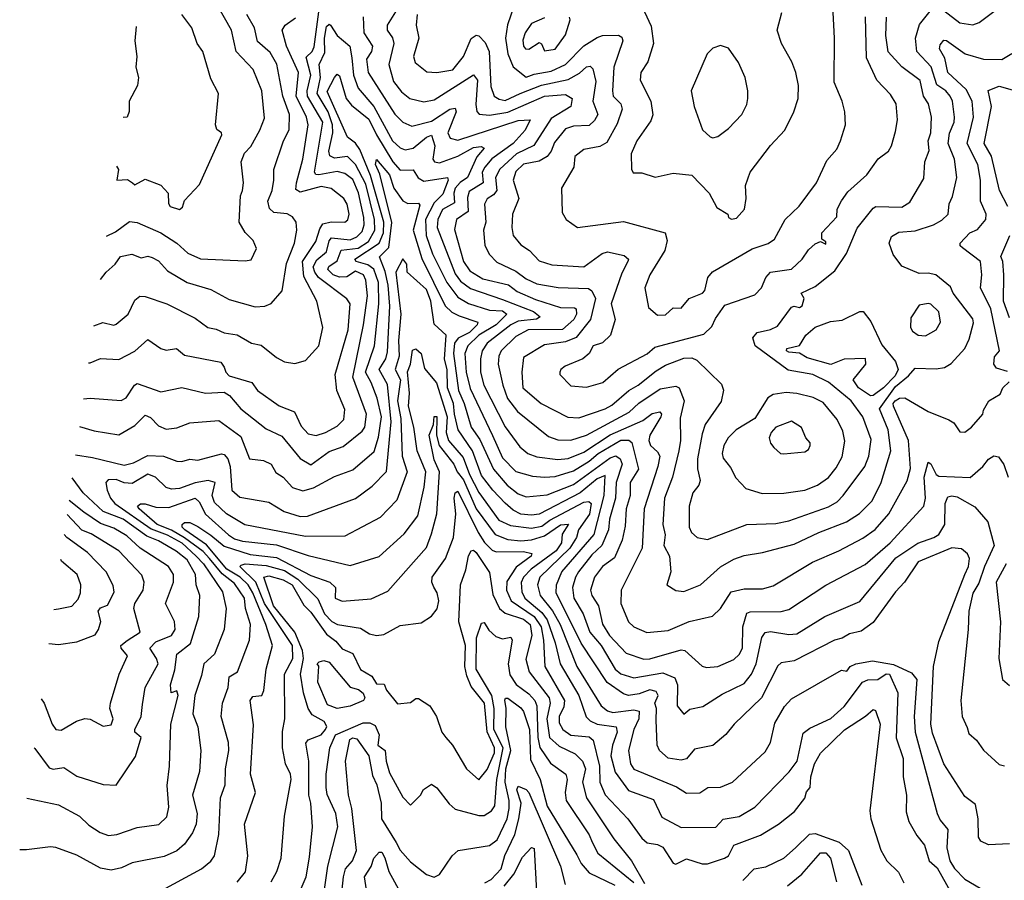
# Model space of a CAD drawing. Extents: x 1995148 to 2088947, y 769131 to 906009.
# Tile 139 of 256: x 2001877 to 2005625, y 816411 to 819685. Entities that reach past the tile are written whole.
import ezdxf

# ---------------------------------------------------------------- set-up
doc = ezdxf.new("R2010")
doc.units = 0

msp = doc.modelspace()

# ---------------------------------------------------------------- linework, layer by layer
at = {"layer": '0CON05XD'}
for points in [[(2002139.5, 818379.8), (2002145, 818380.4), (2002185, 818396.9), (2002255, 818392.7), (2002315, 818424.4), (2002365, 818468.8), (2002415, 818434), (2002435, 818428.6), (2002474.3, 818434.3), (2002505, 818408.6), (2002642.4, 818382.4), (2002655, 818364), (2002661.3, 818345), (2002675, 818331), (2002761.2, 818305), (2002781.9, 818275), (2002865, 818216.9), (2002923.8, 818193.8), (2002948.9, 818138.9), (2002975, 818110), (2003006.1, 818103.9), (2003041.2, 818115), (2003085, 818139.2), (2003110.9, 818165), (2003115, 818202.5), (2003084.6, 818274.6), (2003077.5, 818335), (2003127.8, 818505), (2003134.6, 818605), (2003122.9, 818622.9), (2003015, 818704.7), (2003000, 818725), (2002994.8, 818745), (2003007.9, 818772.1), (2003045, 818802.5), (2003055.7, 818844.3), (2003064.4, 818855.6), (2003135, 818847.4), (2003160.7, 818859.3), (2003181, 818879), (2003188.5, 818905), (2003187.4, 818932.6), (2003166.9, 819026.9), (2003145, 819077.1), (2003115, 819100), (2003085, 819108.3), (2003015.3, 819095.3), (2003005, 819096.7), (2002998.8, 819105), (2003031.5, 819295), (2002972.8, 819395), (2002971.5, 819415), (2002985.2, 819475), (2002967.7, 819542.3), (2002990.9, 819565), (2002998.4, 819581.6), (2003016.4, 819715)], [(2002207.7, 818861.6), (2002242, 818878), (2002295, 818917.8), (2002325, 818913.5), (2002415, 818874.4), (2002475.4, 818835.4), (2002517.6, 818797.6), (2002565, 818775.6), (2002735, 818768), (2002758.3, 818771.7), (2002778.8, 818815), (2002765.8, 818845.8), (2002735, 818876.2), (2002712.9, 818915), (2002717.8, 819015), (2002724.8, 819035.2), (2002729.5, 819065), (2002720.6, 819145), (2002732.9, 819177.1), (2002757.5, 819202.5), (2002791.9, 819265), (2002808.7, 819311.3), (2002799.2, 819415), (2002766.5, 819496.5), (2002701.1, 819565), (2002683.8, 819645), (2002629.8, 819739.8)], [(2003185, 819696.2), (2003187.3, 819635), (2003220.4, 819585), (2003216, 819565), (2003196.8, 819535), (2003203.2, 819485), (2003305, 819326.5), (2003335.9, 819295.9), (2003369.6, 819280.4), (2003445, 819299.7), (2003515, 819345.4), (2003535, 819348.6), (2003539.1, 819335), (2003506.7, 819255), (2003515.3, 819235.3), (2003545, 819227.5), (2003775, 819301.6), (2003820, 819305), (2003801.5, 819265), (2003755.9, 819215), (2003673.7, 819156.3), (2003647.6, 819125), (2003637.8, 819105), (2003641.1, 819065), (2003587.6, 819032.4), (2003581.3, 819008.7), (2003584.7, 818955.3), (2003539.5, 818925), (2003532.6, 818887.4), (2003565.8, 818765), (2003590.6, 818730.6), (2003639.5, 818699.5), (2003737.1, 818677.1), (2003771.3, 818651.3), (2003840.6, 818620.6), (2003935, 818590.6), (2003988.6, 818588.6), (2003995.6, 818585), (2003996.7, 818565), (2003986.2, 818545), (2003942.6, 818507.4), (2003812.9, 818505), (2003765, 818480.7), (2003709.6, 818425), (2003700.8, 818405), (2003698.9, 818375), (2003716.4, 818295), (2003734.2, 818244.2), (2003771.5, 818195), (2003889.6, 818099.6), (2003925, 818087.1), (2003975, 818085.4), (2004035, 818105.3), (2004197.5, 818192.5), (2004233.8, 818226.2), (2004315, 818280.5), (2004375, 818291.2), (2004386.7, 818285), (2004406, 818235), (2004390.9, 818169.1), (2004392.7, 818085), (2004385.5, 818045), (2004362.1, 817945), (2004331.8, 817865), (2004325.3, 817765), (2004333.6, 817725), (2004328.5, 817685), (2004350.8, 817645), (2004355.7, 817585), (2004340, 817535), (2004375, 817514), (2004405, 817510.6), (2004468.8, 817535), (2004545, 817604.3), (2004595, 817632.9), (2004635, 817647.1), (2004705, 817658.6), (2004825, 817690.4), (2004919.2, 817735), (2005024, 817775), (2005073.7, 817806.3), (2005121.9, 817855), (2005156.5, 817925), (2005193.1, 818045), (2005182.5, 818125), (2005150, 818205), (2005210.5, 818289.5), (2005259.7, 818330.3), (2005285, 818360), (2005365, 818357.5), (2005397.3, 818362.7), (2005423, 818377), (2005474, 818435), (2005490.5, 818469.5), (2005507.3, 818532.7), (2005505, 818547.5), (2005430.6, 818645), (2005419.7, 818669.7), (2005364.3, 818714.3), (2005335, 818721.2), (2005300.2, 818720.2), (2005235, 818747.5), (2005201.7, 818791.7), (2005187.1, 818835), (2005195, 818861.2), (2005223.3, 818876.7), (2005285, 818882.5), (2005355, 818905.6), (2005387.1, 818922.9), (2005411.4, 818945), (2005414.4, 818985), (2005427.2, 819012.8), (2005444.4, 819085), (2005435.5, 819155), (2005411.3, 819215), (2005416.2, 819253.8), (2005434.5, 819295), (2005434.6, 819315), (2005427.9, 819375), (2005418.5, 819395), (2005401.9, 819415), (2005367.8, 819437.8), (2005346.4, 819506.4), (2005291.8, 819565), (2005286.9, 819615), (2005302.4, 819667.6), (2005342.2, 819717.8)], [(2003307.5, 819715), (2003275.5, 819665), (2003275.6, 819645), (2003296.4, 819616.4), (2003301.6, 819595), (2003282.7, 819515), (2003300.2, 819450.2), (2003330.8, 819410.8), (2003362, 819385), (2003415, 819372.5), (2003455, 819380.9), (2003605, 819475.5), (2003619.7, 819455), (2003613.1, 819363.1), (2003616.7, 819336.7), (2003625.6, 819325.6), (2003665, 819322.5), (2003735, 819333), (2003875, 819394.7), (2003955, 819400.7), (2003979.5, 819385), (2003974.3, 819355), (2003900.7, 819309.3), (2003833.8, 819206.2), (2003767.7, 819175), (2003705, 819117.1), (2003688.4, 819085), (2003693.4, 819035), (2003681.2, 819018.8), (2003655.9, 819004.1), (2003646.1, 818983.9), (2003651.5, 818915), (2003642.9, 818885), (2003647.1, 818827.1), (2003663.5, 818793.5), (2003693.4, 818763.4), (2003765, 818729.2), (2003805, 818700), (2003845, 818680.9), (2003926.1, 818666.1), (2004042.4, 818662.4), (2004055, 818653.3), (2004068.2, 818625), (2004050.4, 818545), (2003995, 818476.4), (2003955, 818460.5), (2003875, 818448.7), (2003795, 818400), (2003788.2, 818345), (2003792.3, 818285), (2003862.5, 818225), (2003963, 818173), (2004005, 818170.6), (2004105, 818205.4), (2004131.2, 818218.8), (2004195.2, 818274.8), (2004230.6, 818295), (2004300.1, 818349.9), (2004335, 818371.2), (2004405, 818397.7), (2004435, 818399.1), (2004455, 818390.6), (2004548.9, 818298.9), (2004555.5, 818275.5), (2004546.5, 818233.5), (2004486.5, 818145), (2004475, 818110), (2004456.8, 818015), (2004457.2, 817977.2), (2004467.2, 817932.8), (2004461.9, 817915), (2004439.6, 817885), (2004425.6, 817835), (2004425.6, 817755), (2004434.6, 817734.6), (2004455.7, 817715.7), (2004495, 817708), (2004645, 817764.4), (2004755, 817768.5), (2004805, 817778.5), (2004955, 817832.7), (2004988.2, 817851.8), (2005011.8, 817875), (2005094.1, 817985.9), (2005109.1, 818025), (2005117.8, 818087.8), (2005086.5, 818175), (2005041.5, 818235), (2004955, 818306.9), (2004896.2, 818335), (2004802.3, 818352.3), (2004676.5, 818445), (2004667.8, 818475), (2004684.5, 818495.5), (2004735, 818506.7), (2004761.1, 818518.9), (2004815, 818592), (2004825, 818595.7), (2004845, 818591.1), (2004855, 818596.2), (2004862.9, 818625), (2004851.2, 818645), (2004905, 818670.6), (2004979.7, 818730.3), (2005023.9, 818796.1), (2005065, 818892), (2005125, 818968), (2005135.6, 818974.4), (2005235, 818971.8), (2005265, 818991.2), (2005318.8, 819081.2), (2005322, 819145), (2005338.3, 819188.3), (2005334.5, 819225), (2005344.6, 819255), (2005347.9, 819315), (2005336.4, 819365), (2005316.8, 819395), (2005305, 819454.2), (2005235, 819505.6), (2005183.3, 819563.3), (2005173.9, 819625), (2005176.1, 819695)], [(2003758.5, 819735), (2003733.9, 819666.1), (2003726.8, 819615), (2003735.7, 819555.7), (2003755, 819505.7), (2003805, 819466.8), (2003835, 819478.4), (2003900.5, 819489.5), (2003955, 819514.5), (2004025, 819586.4), (2004075, 819617.1), (2004095, 819625.4), (2004156.9, 819626.9), (2004169.1, 819619.1), (2004173.3, 819605), (2004138.5, 819505), (2004132.9, 819415), (2004135.5, 819395), (2004165.3, 819365.3), (2004170, 819345), (2004151.1, 819288.9), (2004111.4, 819218.6), (2004085, 819203.5), (2004025, 819191.1), (2003990, 819165), (2003986, 819125), (2003940, 819045), (2003942.5, 818952.5), (2003956.7, 818925), (2004000, 818895), (2004175, 818918.1), (2004334.2, 818874.2), (2004341.5, 818845), (2004332.7, 818807.3), (2004275.6, 818715), (2004256.9, 818665), (2004270.9, 818590.9), (2004305, 818561.2), (2004335, 818562.5), (2004365, 818588.8), (2004395, 818588), (2004425.5, 818624.5), (2004475.8, 818645), (2004484.5, 818655.5), (2004495.8, 818705), (2004513.7, 818726.3), (2004665, 818814.3), (2004725.4, 818834.6), (2004749.7, 818850.3), (2004791.2, 818925), (2004843.9, 818976.1), (2004910, 819065), (2004949.8, 819150.2), (2004987.2, 819192.8), (2005001.9, 819225), (2005020, 819285), (2005017.5, 819335), (2005008, 819375), (2004977.6, 819447.6), (2004978.6, 819615), (2004972.3, 819737.7)], [(2004255.5, 819715.5), (2004280.9, 819660.9), (2004290, 819595), (2004268.1, 819525), (2004241.4, 819485), (2004238.9, 819455), (2004279.2, 819375), (2004286.9, 819323.1), (2004279.7, 819300.3), (2004225.6, 819225), (2004204.2, 819175), (2004206.4, 819116.4), (2004212.5, 819102.5), (2004245, 819103.3), (2004296.4, 819086.4), (2004365, 819101.4), (2004435, 819094.2), (2004502, 819025), (2004530.5, 818970.5), (2004572.5, 818945), (2004575, 818932.5), (2004587, 818927)], [(2004587, 818927), (2004605, 818930), (2004636.2, 818965), (2004642, 819005), (2004640, 819055), (2004658, 819105), (2004735, 819206.7), (2004790, 819265), (2004824, 819335), (2004840, 819385), (2004840.8, 819435), (2004830.8, 819485), (2004816, 819525), (2004776.7, 819595), (2004760, 819645), (2004777.7, 819712.3)], [(2005395, 819720), (2005455, 819673.3), (2005505, 819665.8), (2005528.8, 819675), (2005595, 819724.3)], [(2002159.4, 818520.4), (2002193.8, 818533.8), (2002235, 818523.8), (2002245, 818526.7), (2002290, 818565), (2002315, 818618), (2002335, 818633.1), (2002355, 818632.9), (2002436.7, 818605), (2002545, 818549.4), (2002593.9, 818513.9), (2002625, 818508.2), (2002655, 818493.8), (2002705, 818486.5), (2002760, 818455), (2002796.7, 818446.7), (2002855, 818400), (2002885, 818383.8), (2002925, 818378), (2002965, 818388.8), (2003015.7, 818445), (2003030.6, 818515), (2003007.8, 818615), (2002958.4, 818708.4), (2002953.8, 818765), (2003005, 818841.9), (2003019.7, 818890.3), (2003031.3, 818908.7), (2003063.1, 818916.9), (2003115, 818914.5), (2003125.9, 818924.1), (2003130.9, 818945), (2003123.3, 818983.3), (2003110.5, 819005), (2003062.6, 819042.6), (2003025, 819051.2), (2002945, 819029.3), (2002928.9, 819038.9), (2002930.8, 819065), (2002954.7, 819155), (2002975.3, 819285), (2002968.6, 819315), (2002930, 819395), (2002938.6, 819485), (2002893.1, 819585), (2002876.9, 819645), (2002887.5, 819665), (2002927, 819693)], [(2002184.4, 818696.7), (2002206, 818725), (2002240.6, 818755), (2002260.6, 818785), (2002303.5, 818793.5), (2002339.7, 818779.7), (2002365, 818785.5), (2002380.9, 818780.9), (2002405, 818768), (2002440, 818730), (2002515, 818685.6), (2002605, 818659.1), (2002675, 818620.6), (2002773, 818593), (2002810, 818595), (2002834.1, 818605.9), (2002876.4, 818653.6), (2002892.6, 818757.4), (2002923.2, 818835), (2002932.2, 818885), (2002929.2, 818915), (2002915.6, 818935.6), (2002895, 818946.7), (2002845, 818951.9), (2002827.5, 818967.5), (2002821.8, 818995), (2002837.8, 819035), (2002844.4, 819075), (2002844.4, 819115), (2002881.5, 819225), (2002903.2, 819266.8), (2002904.6, 819325), (2002879.1, 819395), (2002855.9, 819515.9), (2002830.2, 819560.2), (2002781.9, 819601.9), (2002770.4, 819655), (2002741.4, 819705)], [(2002245.4, 819127.7), (2002253.8, 819115), (2002247.5, 819075), (2002287.7, 819077.7), (2002306.7, 819065), (2002315, 819056.7), (2002355, 819078.8), (2002415, 819056.2), (2002442.5, 819025), (2002443.8, 818986.2), (2002450, 818975), (2002485, 818963.3), (2002497.4, 818972.6), (2002505, 818997.5), (2002561.2, 819058.8), (2002647.1, 819247.1), (2002645.6, 819255.6), (2002628.1, 819268.1), (2002622.5, 819285), (2002634, 819405), (2002605, 819460), (2002574.3, 819564.3), (2002553.3, 819595), (2002532, 819655), (2002494.5, 819705)], [(2003390.5, 819705), (2003386.9, 819665), (2003396.7, 819615), (2003375.5, 819545), (2003382.4, 819522.4), (2003426.9, 819486.9), (2003465, 819484.5), (2003526.2, 819495), (2003566.9, 819545), (2003595, 819614.3), (2003615, 819627.1), (2003625, 819624.4), (2003648.8, 819598.8), (2003663.9, 819565), (2003670.8, 819430.8), (2003683.5, 819395), (2003702.5, 819382.5), (2003725, 819378.2), (2003782.2, 819405), (2003863.2, 819436.8), (2003965, 819457.9), (2004008, 819482), (2004035, 819505.6), (2004048.1, 819508.1), (2004059.1, 819499.1), (2004070.7, 819450.7), (2004059.2, 819375), (2004078.2, 819325), (2004065, 819301.4), (2004045, 819282.9), (2003985, 819280.4), (2003955, 819270), (2003912.3, 819217.7), (2003900, 819185), (2003885, 819164.6), (2003855, 819147.5), (2003795, 819135.3), (2003765, 819107.8), (2003755.5, 819075), (2003777.5, 819005), (2003753.3, 818945), (2003750.5, 818895), (2003755.8, 818865), (2003785, 818829.2), (2003817.8, 818807.8), (2003855, 818768.1), (2003902.6, 818752.6), (2004025, 818745.7), (2004093.9, 818796.1), (2004115, 818802.7), (2004178, 818788), (2004194, 818775), (2004191.4, 818765), (2004168.8, 818721.2), (2004127.9, 818605), (2004143.5, 818545), (2004125.6, 818485), (2004095, 818455.8), (2004060, 818445), (2004045, 818416), (2004021.2, 818395), (2003953.1, 818366.9), (2003936.7, 818355), (2003933.3, 818345), (2003933.3, 818335), (2003975, 818292.9), (2004035, 818288), (2004096.2, 818305), (2004155, 818355.8), (2004265, 818414.4), (2004295, 818439.5), (2004480.9, 818489.1), (2004511.4, 818518.6), (2004525, 818548.8), (2004561.1, 818598.9), (2004675, 818639.2), (2004700.8, 818665), (2004717.1, 818705), (2004735, 818724.3), (2004815, 818736), (2004855.8, 818775), (2004880, 818810), (2004905, 818833.1), (2004925, 818841.2), (2004945, 818832), (2004945, 818840), (2004930.8, 818850.8), (2004930.8, 818875), (2004987.5, 818935), (2004988.6, 818965), (2005005, 818996.2), (2005029.1, 819030.9), (2005102, 819095), (2005145, 819156.2), (2005184.3, 819185.7), (2005195.8, 819205), (2005210.3, 819259.7), (2005218.1, 819305), (2005212.9, 819365), (2005191.3, 819401.3), (2005140, 819455), (2005100.2, 819540.2), (2005096.2, 819696.2)], [(2003875, 819692.2), (2003825, 819670.5), (2003801.5, 819635), (2003792.7, 819607.3), (2003794.5, 819585), (2003802.9, 819575), (2003815, 819572.7), (2003855, 819599.1), (2003863.6, 819593.6), (2003875, 819567.1), (2003915, 819573.6), (2003955, 819627.5), (2003972.5, 819685), (2003970, 819695)], [(2002120.2, 818243.6), (2002145, 818245.6), (2002263.6, 818236.4), (2002282.6, 818247.4), (2002314.6, 818295.4), (2002325, 818300.8), (2002415, 818269.2), (2002495, 818285.7), (2002585, 818264.4), (2002655, 818268.9), (2002676, 818256), (2002718.6, 818205), (2002815, 818129.4), (2002875, 818101.4), (2002945, 818015.7), (2002985, 817991.9), (2003055, 818042.7), (2003108.3, 818061.7), (2003180.2, 818119.8), (2003190.9, 818135), (2003196.7, 818185), (2003145.3, 818325.3), (2003185.8, 818525), (2003201.5, 818635), (2003194.2, 818695), (2003186.2, 818715), (2003155, 818728.6), (2003122.4, 818707.6), (2003095, 818705.6), (2003070.9, 818715), (2003050.7, 818735), (2003053.6, 818746.4), (2003085, 818767.5), (2003101.1, 818808.9), (2003165, 818815.6), (2003205, 818841.2), (2003229, 818885), (2003227.9, 818925), (2003195, 819060), (2003155, 819134.6), (2003125, 819165.4), (2003075, 819159.1), (2003057.2, 819167.2), (2003053.8, 819185), (2003068.8, 819255), (2003067.7, 819285), (2003050.8, 819335), (2003009.4, 819405), (2003022.3, 819465), (2003017.6, 819515), (2003039, 819561), (2003036.8, 819615), (2003045, 819660), (2003055, 819668.5), (2003060, 819665), (2003085, 819625.6), (2003133.3, 819585), (2003140.8, 819540.8), (2003148.3, 819475), (2003165.9, 819425), (2003224.8, 819354.8), (2003296.2, 819225), (2003325, 819197.3), (2003345, 819190.4), (2003375, 819197.1), (2003425, 819238.9), (2003445, 819245.6), (2003456.7, 819205), (2003449.4, 819155), (2003456.2, 819145), (2003475, 819140.8), (2003545, 819165.8), (2003605, 819199.3), (2003633.2, 819203.2), (2003645, 819196.7), (2003616.9, 819163.1), (2003582, 819085), (2003553.6, 819066.4), (2003534.8, 819045), (2003529.1, 819025), (2003531.7, 818988.3), (2003486.6, 818963.4), (2003469.2, 818925), (2003465.9, 818895), (2003535, 818718.1), (2003555, 818690.8), (2003592.5, 818662.5), (2003715, 818620.8), (2003833.3, 818575), (2003858.5, 818555), (2003844, 818546), (2003775, 818539), (2003746.7, 818525), (2003656.9, 818455), (2003638, 818425), (2003630.9, 818395), (2003631.2, 818345), (2003644, 818295), (2003725, 818136.9), (2003780.5, 818060.5), (2003810.8, 818035), (2003845, 818022.9), (2003925, 818012.7), (2003965, 818015.9), (2004025, 818039.5), (2004125, 818106.3), (2004249, 818161), (2004285, 818186.7), (2004313.4, 818193.4), (2004320, 818185), (2004317.1, 818175), (2004276.2, 818105), (2004272.1, 818085), (2004278.6, 818065), (2004305, 818041.9), (2004313.8, 818025), (2004306, 817985), (2004253.8, 817825), (2004246.2, 817675), (2004166.9, 817515), (2004165.6, 817465), (2004194.4, 817395), (2004215, 817375.7), (2004263.7, 817353.7), (2004345, 817361.5), (2004425, 817395.4), (2004514.3, 817415.7), (2004545, 817446), (2004585, 817508.5), (2004635, 817520.4), (2004705, 817520.5), (2004745, 817532.2), (2004895, 817621.1), (2004995, 817664.4), (2005086.9, 817713.1), (2005133.5, 817746.5), (2005185.6, 817805), (2005255, 817930.8), (2005268.3, 817978.3), (2005260.4, 818085), (2005203.6, 818215), (2005202.2, 818225), (2005209.3, 818235), (2005225.5, 818245.5), (2005246.2, 818246.2), (2005335, 818194.4), (2005413.2, 818163.2), (2005432, 818152), (2005455, 818117.5), (2005475, 818116.7), (2005500, 818135), (2005542.5, 818185), (2005545, 818200), (2005566.2, 818235), (2005609.5, 818260.5), (2005618.8, 818285), (2005642.6, 818307.4)], [(2002320.6, 819659), (2002315.8, 819605), (2002323.3, 819545), (2002318.8, 819505), (2002330, 819465), (2002325.7, 819435), (2002294.4, 819375), (2002294.2, 819335.8), (2002286, 819315), (2002271.6, 819313.1)], [(2005636.4, 818346.4), (2005595, 818359.2), (2005584.6, 818375), (2005587.2, 818402.8), (2005606, 818425), (2005573.2, 818585), (2005534.5, 818665), (2005539.1, 818715), (2005534, 818765), (2005465, 818818), (2005456.2, 818825), (2005456.2, 818835), (2005494, 818875), (2005522.7, 818887.3), (2005554.4, 818925), (2005555.3, 818945), (2005534.4, 818995), (2005533.6, 819075), (2005523.8, 819135), (2005483.9, 819215), (2005507.1, 819315), (2005502.7, 819375), (2005479.8, 819419.8), (2005410.4, 819485), (2005398.5, 819538.5), (2005378.2, 819575), (2005380.5, 819589.5), (2005395, 819608), (2005405, 819605.7), (2005475.4, 819555.4), (2005545, 819535.7), (2005615, 819534), (2005653.4, 819556.6)], [(2004515, 819236.2), (2004535, 819241.2), (2004575, 819271.2), (2004626, 819325), (2004645, 819362.5), (2004649.2, 819385), (2004649.2, 819415), (2004638, 819465), (2004612.7, 819522.7), (2004575, 819577.5), (2004545, 819587.5), (2004515, 819577.5), (2004493.3, 819555), (2004432.5, 819415), (2004443.8, 819355), (2004475.8, 819265.8), (2004505, 819240), (2004515, 819236.2)], [(2002105.2, 818137.6), (2002160.9, 818120.9), (2002255, 818105.7), (2002315, 818141.4), (2002355, 818180.6), (2002375, 818172.2), (2002405, 818140), (2002435, 818128.1), (2002475, 818132.9), (2002525, 818151.5), (2002635, 818161.1), (2002719.4, 818099.4), (2002752.5, 818015), (2002805, 818007.8), (2002834.3, 817995), (2002852.3, 817962.3), (2002880, 817945), (2002915.4, 817905.4), (2002955, 817893.2), (2002995.2, 817904.8), (2003075, 817948.1), (2003145, 817973.5), (2003226.8, 818043.2), (2003243.4, 818096.6), (2003254, 818175), (2003237.8, 818245), (2003215, 818305.7), (2003193.8, 818345), (2003227.9, 818445), (2003244.8, 818605), (2003242.9, 818685), (2003225, 818736.4), (2003202.2, 818752.2), (2003158.1, 818765), (2003153.1, 818775), (2003245.8, 818835), (2003262.4, 818875), (2003262.9, 818915), (2003212.4, 819092.4), (2003171.5, 819191.5), (2003155, 819215.4), (2003125, 819238.6), (2003047.9, 819412.1), (2003075, 819466), (2003085, 819478), (2003095, 819472), (2003119.6, 819385), (2003139.9, 819359.9), (2003206.7, 819306.7), (2003235, 819247.5), (2003297.5, 819145), (2003325, 819112.7), (2003374.5, 819114.5), (2003394.4, 819084.4), (2003415, 819070.7), (2003506, 819085), (2003508.2, 819075), (2003488.3, 819021.7), (2003455, 818988.9), (2003421.3, 818925), (2003424.8, 818865), (2003448.1, 818795), (2003502.4, 818685), (2003545, 818629.3), (2003585, 818605.3), (2003665, 818580.3), (2003715, 818578.4), (2003731.5, 818565), (2003690.8, 818525), (2003625, 818485.6), (2003583.3, 818445), (2003571.9, 818415), (2003576.2, 818345), (2003592.1, 818282.1), (2003676.5, 818103.5), (2003715, 818018.9), (2003765, 817966.5), (2003828.7, 817948.7), (2003875, 817944.7), (2003915, 817948.1), (2003985, 817969.4), (2004044.4, 818005.6), (2004078.9, 818035), (2004165, 818085.6), (2004195.3, 818085.3), (2004206.5, 818076.5), (2004232.5, 817975), (2004201.2, 817925), (2004201.2, 817875), (2004185.9, 817825), (2004182, 817758), (2004169.7, 817705), (2004141.4, 817638.6), (2004095.5, 817605), (2004065.6, 817565), (2004050.4, 817515), (2004055.4, 817495), (2004080, 817455), (2004095, 817386), (2004122.3, 817342.3), (2004185.4, 817275.4), (2004252.5, 817252.5), (2004275.8, 817254.2), (2004395, 817288.5), (2004408.8, 817285), (2004475, 817225.8), (2004490.7, 817220.7), (2004535, 817224.5), (2004595, 817251.8), (2004615, 817270.6), (2004627.7, 817295), (2004629.2, 817375), (2004645, 817427.8), (2004656.9, 817433.1), (2004775, 817433.5), (2004805, 817441.5), (2004945, 817534.3), (2005095, 817613.2), (2005190.8, 817695), (2005318.6, 817835), (2005325.4, 817865), (2005319.6, 817945), (2005335, 818002.5), (2005345, 817995.8), (2005365, 817955.7), (2005375, 817948.5), (2005495, 817944.2), (2005543.1, 817985), (2005565, 818014), (2005585, 818026.2), (2005602.3, 818022.3), (2005623, 817993), (2005639.4, 817945)], [(2005638.5, 818975), (2005606, 819036), (2005575.7, 819165.7), (2005548.2, 819215), (2005575.4, 819354.6), (2005563.6, 819416.4), (2005605, 819432.2), (2005655, 819418.6)], [(2002090, 818030.4), (2002155, 818019.6), (2002275, 817991.2), (2002310.5, 817999.5), (2002365, 818027.5), (2002425, 818024.5), (2002475, 818005.6), (2002494.5, 818004.5), (2002525, 818013.3), (2002555, 818009.6), (2002645, 818033.5), (2002655, 818031.5), (2002670, 818015), (2002679, 817985), (2002684.4, 817895), (2002715, 817868.6), (2002825, 817849.4), (2002883.8, 817815), (2002945, 817795.4), (2002972.8, 817797.2), (2003155, 817864.4), (2003218.9, 817911.1), (2003273.2, 817966.8), (2003291.6, 818155), (2003277, 818297), (2003245.3, 818355), (2003271.1, 818395), (2003277.6, 818422.4), (2003285.6, 818595), (2003280.2, 818675), (2003268, 818728), (2003246.2, 818783.8), (2003281.7, 818818.3), (2003293.6, 818913.6), (2003247.6, 819097.6), (2003231.5, 819135), (2003235, 819153.8), (2003285, 819095.5), (2003301.6, 819045), (2003335, 818995.8), (2003355, 818985.7), (2003395, 818987.5), (2003400.3, 818980.3), (2003375.2, 818885), (2003407.3, 818777.3), (2003496.5, 818596.5), (2003522.6, 818572.6), (2003549.4, 818559.4), (2003621.4, 818535), (2003618.8, 818525), (2003589.7, 818495), (2003545.7, 818474.3), (2003532, 818455), (2003528.3, 818415), (2003547.4, 818275), (2003569.1, 818225), (2003595.3, 818135), (2003628, 818088), (2003680, 817975), (2003732.7, 817915), (2003775, 817881.5), (2003805, 817870), (2003885, 817877.7), (2003985, 817916.7), (2004125, 818019), (2004146.3, 818026.3), (2004163.1, 818015), (2004170.4, 817995), (2004148, 817925), (2004144.8, 817865.2), (2004121.9, 817785), (2004118.1, 817745), (2004092.5, 817685), (2004055, 817650), (2004004, 817585), (2003992.2, 817565), (2003981.6, 817525), (2003986.5, 817485), (2004021.3, 817425), (2004046.8, 817355), (2004090.3, 817305), (2004143.2, 817215), (2004165, 817196.6), (2004215, 817181.8), (2004325, 817200.6), (2004371.1, 817181.1), (2004380.7, 817155), (2004380, 817075), (2004405, 817043.3), (2004427.6, 817062.4), (2004477.2, 817072.8), (2004550.8, 817119.2), (2004635, 817160.6), (2004662.5, 817195), (2004680.4, 817235), (2004702.5, 817335), (2004715, 817354.3), (2004735, 817358.2), (2004805, 817346.5), (2004835, 817349.1), (2004942, 817415), (2005075, 817471.5), (2005212.3, 817637.7), (2005295, 817694.4), (2005356.7, 817715), (2005375, 817727.1), (2005398, 817765), (2005400, 817845), (2005409.7, 817870.3), (2005425, 817874.6), (2005445, 817870), (2005512, 817832), (2005562, 817775), (2005586, 817685), (2005549.3, 817605), (2005528.1, 817541.9), (2005505, 817504.3), (2005489.1, 817435), (2005487.8, 817365), (2005459.4, 817095), (2005464.3, 817035), (2005482.9, 816992.9), (2005489.7, 816969.7), (2005518.8, 816945), (2005545.8, 816905.8), (2005605, 816852.5), (2005625, 816846.7)], [(2005645, 818551.2), (2005621.1, 818615), (2005622.4, 818715), (2005619.1, 818765), (2005611.1, 818785), (2005645.3, 818864.7)], [(2005645, 816550), (2005565, 816545.7), (2005535, 816560), (2005527.1, 816575), (2005525.6, 816645), (2005515, 816700), (2005475, 816730), (2005395, 816853.8), (2005351.5, 816971.5), (2005344.6, 817005), (2005355.5, 817225), (2005375, 817320), (2005474.7, 817575.3), (2005488.5, 817605), (2005491.9, 817635), (2005485, 817653.8), (2005462.3, 817672.3), (2005425, 817676), (2005297.4, 817622.6), (2005245, 817545.5), (2005210.7, 817509.3), (2005125, 817392.1), (2005080.5, 817359.5), (2005035, 817349.2), (2005007.3, 817332.7), (2004978.8, 817325), (2004825, 817245.8), (2004775, 817239.2), (2004763.1, 817226.9), (2004700.9, 817105), (2004596, 817005), (2004565, 816966.2), (2004515, 816924), (2004445, 816910.8), (2004415, 816873.5), (2004395, 816868.5), (2004345, 816876.5), (2004312.5, 816905), (2004303.1, 816925), (2004300.2, 817020.2), (2004300.9, 817065), (2004294.2, 817085.8), (2004306.9, 817115), (2004299.3, 817129.3), (2004275, 817136.2), (2004235, 817120.3), (2004194.1, 817114.1), (2004175, 817120.4), (2004113.5, 817163.5), (2004013.7, 817313.7), (2003919.4, 817505), (2003920.3, 817535), (2003940.3, 817585), (2004063.6, 817726.4), (2004102, 817875), (2004105, 817950.8), (2004075, 817938.9), (2004010, 817885), (2003855, 817804.8), (2003825, 817800), (2003785, 817804.1), (2003755, 817820), (2003725.6, 817845.6), (2003677.5, 817895), (2003635, 817951.8), (2003600.2, 818045), (2003546.5, 818125), (2003531.7, 818185), (2003529, 818225), (2003505.9, 818285), (2003504.8, 818355), (2003494.5, 818394.5), (2003500.4, 818485), (2003455, 818527.5), (2003442.4, 818615), (2003425, 818658.5), (2003352.5, 818725), (2003350.8, 818755), (2003335, 818776.2), (2003308.6, 818725), (2003327.7, 818565), (2003319.2, 818465), (2003321.7, 818405), (2003306.6, 818355), (2003326.7, 818315), (2003315.8, 818235), (2003327.8, 818167.8)], [(2005325, 818482.5), (2005365.8, 818505), (2005382.2, 818535), (2005375, 818574.2), (2005345, 818602.9), (2005335, 818605.6), (2005300.9, 818599.1), (2005268.5, 818551.5), (2005268.2, 818515), (2005275, 818500.8), (2005296.7, 818485), (2005325, 818482.5)], [(2005115, 818254.1), (2005070, 818285), (2005050, 818315), (2005097.1, 818375), (2005095.9, 818395.9), (2005015, 818394.3), (2004965, 818373.2), (2004875, 818399.3), (2004845, 818416.4), (2004805, 818420.4), (2004795.8, 818425), (2004797.5, 818435), (2004845, 818445.5), (2004869.1, 818485), (2004905, 818515.4), (2004963, 818537), (2005007.3, 818542.7), (2005075, 818575.4), (2005087.5, 818575), (2005116.9, 818536.9), (2005158.5, 818448.5), (2005210, 818385), (2005220.3, 818355), (2005209.2, 818330.8), (2005164.7, 818285), (2005125, 818255.3), (2005115, 818254.1)], [(2002402.5, 816365), (2002569.2, 816455), (2002605, 816484.2), (2002618.9, 816505), (2002634.7, 816585.3), (2002641.4, 816725), (2002658.9, 816775), (2002660, 816835), (2002673.5, 816905), (2002672.5, 816935), (2002644.5, 817035), (2002649.5, 817085), (2002670.6, 817145), (2002674.4, 817185), (2002706.9, 817205), (2002751.5, 817325), (2002756, 817384), (2002736.5, 817445), (2002733.3, 817485), (2002695, 817540.7), (2002647.7, 817577.7), (2002600, 817635), (2002575, 817662), (2002505, 817714.4), (2002455, 817743.2), (2002401.1, 817765), (2002332.2, 817825), (2002326, 817835), (2002336.9, 817843.1), (2002355, 817843.3), (2002395, 817830.4), (2002445, 817829.3), (2002545, 817865.3), (2002561, 817851), (2002585, 817804.7), (2002671.5, 817725), (2002695, 817710.3), (2002725, 817701.4), (2002855, 817687.8), (2002975, 817646.9), (2003135, 817608.9), (2003245, 817642.9), (2003340.6, 817729.4), (2003392.6, 817797.4), (2003416.6, 817906.6), (2003423.5, 817965), (2003390.3, 818045), (2003377.8, 818135), (2003357, 818215), (2003360.5, 818265), (2003353.8, 818346.2), (2003364.7, 818375), (2003372.4, 818427.6), (2003385, 818432.9), (2003405.7, 818415.7), (2003418.4, 818358.4), (2003463.3, 818303.3), (2003504.1, 818175), (2003500, 818115), (2003508.9, 818085), (2003565, 818020), (2003589, 817955), (2003625, 817886.4), (2003701.5, 817781.5), (2003745, 817761.6), (2003825, 817751), (2003865, 817758.9), (2003895, 817782), (2004025, 817850.3), (2004042.9, 817852.9), (2004052.5, 817845), (2004046, 817804), (2004004.1, 817745), (2003996.7, 817715), (2003971.1, 817675), (2003857.3, 817565), (2003848.5, 817535), (2003858.7, 817495), (2003905, 817436.7), (2003934.3, 817385), (2003998.4, 817225), (2004090, 817075), (2004115, 817056.2), (2004135, 817050.3), (2004215, 817059.6), (2004234.4, 817054.4), (2004233.8, 817025), (2004214.6, 816985), (2004193.8, 816905), (2004202.4, 816855), (2004214.3, 816834.3), (2004376.9, 816766.9), (2004415, 816743.1), (2004465.6, 816744.4), (2004495.9, 816764.1), (2004545, 816765.6), (2004590, 816785), (2004715, 816900), (2004734.5, 816935), (2004750.9, 817009.2), (2004787.7, 817072.3), (2004815, 817101.5), (2005005, 817210.8), (2005025, 817206.7), (2005038.6, 817225), (2005059.2, 817235), (2005123.6, 817246.4), (2005202.6, 817232.6), (2005271, 817201), (2005291.9, 817175), (2005281.6, 817035), (2005285.3, 816975), (2005369.1, 816665), (2005380.5, 816640.5), (2005409.4, 816605), (2005405.4, 816535), (2005417.7, 816485), (2005435, 816456.7), (2005475, 816415.6), (2005576, 816356)], [(2004703, 817883), (2004785, 817884.4), (2004865, 817895.6), (2004913.8, 817915), (2004955, 817944.3), (2004985, 817980.8), (2005008, 818022), (2005017.8, 818082.2), (2005009.8, 818119.8), (2004988.5, 818165), (2004935, 818229.4), (2004897.8, 818247.8), (2004835, 818263.6), (2004795, 818266.8), (2004745, 818260), (2004725, 818246.7), (2004675, 818168.5), (2004604.7, 818125.3), (2004574.3, 818095), (2004557.1, 818065), (2004551.4, 818035), (2004555, 818016.7), (2004582.1, 817982.1), (2004602.4, 817942.4), (2004641.3, 817901.3), (2004703, 817883)], [(2002705.3, 816404.7), (2002736.4, 816443.6), (2002745.4, 816505), (2002732.5, 816625), (2002774.2, 816745), (2002756.2, 816815), (2002767.3, 817002.7), (2002754.6, 817095.4), (2002765, 817110.6), (2002798.8, 817115), (2002806.3, 817133.7), (2002815.5, 817215), (2002839.6, 817305), (2002813.7, 817385), (2002765.1, 817505), (2002747.5, 817535), (2002716.1, 817565), (2002666, 817595), (2002587.8, 817687.8), (2002505.5, 817745), (2002495.6, 817755), (2002495.7, 817765), (2002505, 817772.2), (2002525, 817772.2), (2002555, 817757.5), (2002605, 817724.7), (2002655, 817681.9), (2002755, 817651.3), (2002855, 817639.8), (2002985, 817570.3), (2003058, 817545), (2003079.4, 817525), (2003078, 817485), (2003105, 817473.3), (2003215, 817482.2), (2003278.5, 817511.5), (2003425, 817677.1), (2003445, 817728.8), (2003465.4, 817805), (2003475.5, 817965), (2003455, 818011.4), (2003435.4, 818105), (2003452.5, 818145), (2003454.2, 818175.8), (2003465, 818175.7), (2003463.2, 818105), (2003473.3, 818065), (2003529.6, 817995), (2003542.7, 817965), (2003566.2, 817935), (2003614.4, 817825), (2003686.6, 817726.6), (2003735, 817707.6), (2003785, 817702.9), (2003825, 817706.8), (2003875, 817721.4), (2003935, 817763.5), (2003966.5, 817766.5), (2003941.8, 817728.2), (2003939.1, 817695), (2003919.6, 817665), (2003824, 817595), (2003795.3, 817565), (2003785.8, 817544.2), (2003788.6, 817508.6), (2003799.4, 817485), (2003865, 817430.2), (2003885, 817401.8), (2003915.2, 817315), (2003934.8, 817234.8), (2004005.3, 817115), (2004033.5, 817033.5), (2004048.1, 817018.1), (2004075, 817005.3), (2004146.9, 816995), (2004150.8, 816975), (2004133.2, 816925), (2004126.9, 816885), (2004143.2, 816823.2), (2004195, 816753.6), (2004289.1, 816719.1), (2004321.3, 816651.3), (2004395, 816612.7), (2004526.4, 816613.6), (2004555, 816644.3), (2004615.4, 816654.6), (2004675, 816690), (2004806.2, 816823.8), (2004836.5, 816865), (2004858.6, 816971.4), (2004885, 816990.4), (2004965, 817027.1), (2005015, 817073.1), (2005085, 817165.6), (2005105, 817174.4), (2005143.8, 817175), (2005175, 817196.4), (2005188, 817195), (2005219.5, 817125), (2005213.5, 816953.5), (2005239.4, 816875), (2005239.4, 816805), (2005252.9, 816735), (2005251.7, 816671.7), (2005260.8, 816635), (2005291.3, 816581.3), (2005321.1, 816545), (2005338.2, 816485), (2005368.6, 816458.6), (2005469.4, 816279.4)], [(2003327.8, 818167.8), (2003332.9, 818025), (2003351.8, 817965), (2003312.4, 817857.6), (2003248.9, 817791.1), (2003115, 817720), (2002965, 817718.9), (2002733.7, 817763.7), (2002664.5, 817805), (2002618.3, 817848.3), (2002609.4, 817875), (2002621.2, 817925), (2002595, 817932.3), (2002545, 817923.9), (2002485, 817901.9), (2002455, 817899.2), (2002435.2, 817905.2), (2002394.3, 817945), (2002365, 817956.2), (2002305, 817921.3), (2002275, 817923.9), (2002245, 817936), (2002214.6, 817935.4), (2002205.7, 817924.3), (2002210, 817895), (2002222.3, 817865), (2002239.1, 817845), (2002378, 817748), (2002438.8, 817725), (2002494.2, 817695), (2002548.6, 817645), (2002576.5, 817615), (2002649, 817509), (2002663.2, 817445), (2002655.6, 817365), (2002618.2, 817271.8), (2002578.1, 817235), (2002569.5, 817190.5), (2002543.5, 817115), (2002536.4, 817045), (2002555.6, 816995), (2002566.7, 816905), (2002561.1, 816825), (2002535.4, 816735), (2002553.2, 816665), (2002549.2, 816625), (2002535, 816592.5), (2002505, 816549.2), (2002475, 816522.9), (2002427.5, 816502.5), (2002305, 816478.1), (2002265, 816458.9), (2002225, 816450), (2002185, 816458.1), (2002095, 816506.9), (2002015, 816535.8), (2001995, 816539.2), (2001902.7, 816527.3), (2001877.3, 816527.6)], [(2004785, 818034.2), (2004865, 818041.5), (2004879.4, 818050.6), (2004885.7, 818065), (2004885.6, 818075.6), (2004868.8, 818095), (2004853.4, 818133.4), (2004815, 818158.6), (2004755, 818135.7), (2004737.5, 818115), (2004730, 818095), (2004734.4, 818074.4), (2004747.3, 818057.3), (2004772.5, 818035), (2004785, 818034.2)], [(2001905.1, 816723.6), (2002025, 816698.6), (2002105, 816655.8), (2002140.7, 816620.7), (2002183, 816593), (2002215, 816581.9), (2002247.5, 816585), (2002325, 816611.9), (2002406.3, 816623.7), (2002437, 816653), (2002445, 816690), (2002438.3, 816771.7), (2002447.8, 816845), (2002452.5, 817005), (2002480.8, 817115), (2002475, 817132.5), (2002453.9, 817123.9), (2002451.5, 817155), (2002467.8, 817212.2), (2002475, 817271.2), (2002527.8, 817312.2), (2002559.4, 817415), (2002563.1, 817495), (2002549.1, 817535), (2002546.8, 817575), (2002515, 817630), (2002473.2, 817663.2), (2002405, 817702.9), (2002360.9, 817720.9), (2002271.2, 817785), (2002195, 817814.7), (2002119.1, 817885), (2002077.6, 817942.6)], [(2002834.4, 816405.6), (2002855.8, 816445), (2002872.5, 816495), (2002885.6, 816655), (2002910, 816795), (2002907.5, 816815), (2002889.1, 816855), (2002877.5, 816915), (2002877.5, 816977.5), (2002886.5, 817025), (2002885.3, 817195), (2002916.5, 817255), (2002915.7, 817304.3), (2002808.6, 817465), (2002775.8, 817545), (2002715.7, 817605), (2002719.7, 817610.3), (2002735, 817615.7), (2002815, 817608.4), (2002885, 817589.6), (2002936.5, 817556.5), (2003011.9, 817481.9), (2003038, 817425), (2003065, 817395.4), (2003086.7, 817385), (2003175, 817370), (2003209.1, 817349.1), (2003235, 817342.7), (2003263.8, 817346.2), (2003325, 817380.8), (2003405, 817390.8), (2003445, 817416), (2003466.2, 817443.8), (2003472.5, 817475), (2003466.4, 817505), (2003454, 817526), (2003445.5, 817545), (2003447.8, 817565), (2003497.3, 817635), (2003528.8, 817715), (2003536.9, 817805), (2003531.3, 817865), (2003535, 817886), (2003545, 817891.9), (2003622.4, 817735), (2003646.4, 817696.4), (2003675, 817667.3), (2003691.3, 817661.3), (2003795, 817662.8), (2003826.2, 817655), (2003824.3, 817645), (2003767.2, 817602.8), (2003731.7, 817548.3), (2003730, 817515), (2003747.3, 817475), (2003835.5, 817415.5), (2003861.5, 817375), (2003870.8, 817325), (2003875.4, 817225), (2003950.6, 817095), (2003948.9, 817071.1), (2003930.7, 817035), (2003931, 817011), (2003945, 816984.5), (2003975, 816963.8), (2004045, 816957.2), (2004060.5, 816945), (2004083.8, 816845), (2004085.4, 816785), (2004106.1, 816736.1), (2004191.9, 816645), (2004245, 816571.4), (2004265, 816554), (2004305, 816547.5), (2004325, 816537.1), (2004365, 816476.7), (2004375, 816473.3), (2004415, 816493.3), (2004475, 816474.3), (2004495, 816474.2), (2004560, 816495), (2004575.6, 816505), (2004595, 816545.4), (2004697.4, 816582.6), (2004765.3, 816624.7), (2004826.3, 816673.7), (2004865, 816724), (2004872.3, 816747.7), (2004886.2, 816765), (2004888.5, 816805), (2004902.9, 816855), (2004925.6, 816895), (2005016.7, 816983.3), (2005096, 817036), (2005125, 817060.6), (2005135, 817056.7), (2005151.8, 817005), (2005112.5, 816675), (2005116.5, 816645), (2005155.4, 816525.4), (2005177.5, 816485), (2005222.6, 816442.6), (2005241.8, 816401.8)], [(2001932.2, 816915.5), (2001935, 816913.3), (2001989.1, 816839.1), (2002005, 816834.1), (2002045, 816840), (2002095, 816808.1), (2002195, 816776), (2002245, 816773.3), (2002318.2, 816881.8), (2002339.2, 816955), (2002316, 816975), (2002315.6, 816985), (2002340, 817035), (2002345, 817080), (2002354.3, 817145), (2002404.3, 817235), (2002398.5, 817255), (2002372.2, 817295), (2002395, 817319.1), (2002455, 817342.7), (2002468.5, 817365), (2002466, 817396), (2002432.5, 817465), (2002462.1, 817545), (2002463.1, 817575), (2002444.3, 817605), (2002335.2, 817675.2), (2002285, 817721.3), (2002235, 817751.6), (2002185, 817769.2), (2002121.8, 817811.8), (2002065.4, 817856.3)], [(2001958.6, 817102.2), (2001970.5, 817085), (2002000.4, 817005), (2002015, 816985.6), (2002035, 816981.9), (2002093.1, 817016.9), (2002125, 817027.2), (2002145, 817024.2), (2002195, 816998), (2002225, 817003.1), (2002232.5, 817025), (2002220.8, 817065), (2002222.9, 817085), (2002255.6, 817195), (2002287.1, 817265), (2002262.9, 817295), (2002261.9, 817305), (2002286.1, 817323.9), (2002335.5, 817355), (2002311.1, 817445), (2002315.5, 817465), (2002347.3, 817515), (2002351.1, 817545), (2002341.7, 817571.7), (2002254.2, 817664.2), (2002149, 817729), (2002113.8, 817743.8), (2002057.8, 817802.5)], [(2001988.4, 817312.2), (2002025, 817308.9), (2002095, 817318.7), (2002165, 817344.6), (2002177.7, 817365), (2002186, 817396), (2002176, 817435), (2002185, 817447.5), (2002212, 817458), (2002236.9, 817506.9), (2002233, 817533), (2002205.8, 817585), (2002135, 817658.5), (2002056.4, 817715), (2002047, 817726.6)], [(2002945, 816371.2), (2002967.1, 816425), (2002980.6, 816499.4), (2002991.1, 816615), (2002985.8, 816705), (2002977.5, 816735), (2002978.2, 816865), (2002966.6, 816933.4), (2002975, 816945.3), (2003025, 816964.2), (2003041.8, 816985), (2003046.9, 816996.9), (2003036, 817015), (2002990.6, 817040.6), (2002975.3, 817065.3), (2002957.5, 817125), (2002945.8, 817195), (2002957.6, 817255), (2002953.3, 817285), (2002925.1, 817355.1), (2002843, 817455), (2002806.9, 817565), (2002825, 817569.2), (2002880, 817555), (2002914.6, 817535), (2002958.4, 817458.4), (2002985, 817431.5), (2003045, 817348.2), (2003080.5, 817320.5), (2003105, 817291.5), (2003145, 817274.4), (2003175, 817213.4), (2003217.8, 817187.8), (2003235, 817159.2), (2003265, 817157.5), (2003274, 817135), (2003315, 817082.5), (2003365, 817087.5), (2003385, 817102.5), (2003395, 817102.5), (2003438.8, 817075), (2003464.3, 817035), (2003483.5, 816975), (2003499.4, 816955), (2003524.3, 816925), (2003577.5, 816835), (2003625, 816794), (2003656.9, 816833.1), (2003685, 816896.7), (2003684.8, 816915), (2003656.6, 816976.6), (2003646, 817085), (2003595, 817148.1), (2003579, 817189), (2003571.7, 817225), (2003573.6, 817305), (2003549.3, 817395), (2003555.6, 817535), (2003575, 817592.5), (2003585, 817646.2), (2003595, 817664.3), (2003605, 817667.5), (2003615, 817658.1), (2003665, 817582), (2003678.5, 817498.5), (2003703.8, 817445), (2003725, 817428.2), (2003795, 817404.8), (2003820.4, 817385), (2003826.9, 817343.1), (2003803.1, 817253.1), (2003815.9, 817205), (2003892.9, 817105), (2003895.8, 817085), (2003883.6, 817025), (2003894.1, 816955), (2003931, 816921), (2003991.9, 816891.9), (2004019.6, 816865), (2004030.9, 816835), (2004019.1, 816785), (2004034.7, 816724.7), (2004138.5, 816568.5), (2004205.7, 816485.7), (2004255, 816398.8)], [(2002006.8, 817442.1), (2002025, 817444.4), (2002075.6, 817454.4), (2002099.3, 817480.7), (2002109.2, 817505), (2002110.6, 817535), (2002095.7, 817575), (2002036.2, 817625), (2002033.5, 817631.3)], [(2005631.2, 817615), (2005593.9, 817545), (2005610.8, 817395), (2005604.2, 817255), (2005617.5, 817175), (2005645, 817152.5)], [(2003025.4, 816294.6), (2003050, 816465), (2003087.9, 816615), (2003080, 816665), (2003047.8, 816737.8), (2003043.8, 816763.8), (2003044.1, 816815), (2003057.1, 816915), (2003078.7, 816965), (2003185, 817011), (2003210.5, 817010.5), (2003230.5, 817000.5), (2003245.5, 816964.5), (2003240.8, 816925), (2003268.5, 816905), (2003271.8, 816865), (2003285, 816820), (2003335, 816727.5), (2003365, 816697.5), (2003402.5, 816735), (2003413.6, 816756.4), (2003445, 816776.7), (2003465, 816763.3), (2003512.1, 816702.1), (2003535, 816681.4), (2003625, 816657.5), (2003645, 816657.8), (2003672.9, 816675), (2003685.3, 816694.7), (2003693, 816795), (2003717.8, 816915), (2003682, 816985), (2003683.1, 817065), (2003674.8, 817114.8), (2003614.8, 817215), (2003616.1, 817333.9), (2003635, 817390), (2003645, 817392.5), (2003662.6, 817362.6), (2003688.9, 817338.9), (2003715, 817330.6), (2003746.8, 817336.8), (2003751.4, 817325), (2003736.2, 817235), (2003742.7, 817192.7), (2003766.5, 817156.5), (2003815, 817121.3), (2003838.1, 817095), (2003845.2, 817075), (2003849, 816955), (2003856.9, 816916.9), (2003897.4, 816857.4), (2003956.4, 816815), (2003961.6, 816795), (2003953.2, 816745), (2003957.3, 816715), (2004044.7, 816584.7), (2004056.3, 816556.3), (2004077.8, 816515), (2004215, 816402.6)], [(2003085, 817065.5), (2003048.3, 817078.3), (2003012, 817165), (2003016.1, 817226.1), (2003010, 817235), (2003017, 817243), (2003035, 817247.5), (2003055, 817240.9), (2003135, 817145.5), (2003166.8, 817136.8), (2003185, 817123.5), (2003191.1, 817105), (2003186.4, 817095), (2003135, 817074.4), (2003085, 817065.5)], [(2003103.1, 816365), (2003110.3, 816425), (2003117.8, 816455), (2003144.1, 816485.9), (2003158.8, 816525), (2003141.3, 816685), (2003128.4, 816735), (2003117.5, 816865), (2003133.5, 816946.5), (2003145, 816953.8), (2003160, 816950), (2003206.7, 816885), (2003219.9, 816809.9), (2003236.5, 816775), (2003253.5, 816705), (2003254.8, 816645), (2003310.3, 816555), (2003325, 816525.8), (2003365, 816482), (2003425, 816433.8), (2003455, 816423.3), (2003475, 816433.3), (2003523.8, 816505), (2003545.8, 816524.2), (2003665, 816543.3), (2003695, 816565.6), (2003733.1, 816645), (2003739.8, 816685), (2003740.4, 816715), (2003725.2, 816785), (2003727.7, 816835), (2003746.7, 816905), (2003727.4, 816995), (2003728.8, 817065), (2003723.5, 817096.5), (2003725.9, 817104.1), (2003735, 817104.4), (2003785, 817067.8), (2003795, 817054), (2003817.1, 816985), (2003821.3, 816871.3), (2003858, 816795), (2003885, 816692.9), (2003997.8, 816507.8), (2004014.7, 816474.7), (2004045, 816440), (2004142.9, 816392.9)], [(2003648.1, 816401.9), (2003672.3, 816415), (2003709.7, 816455), (2003723.7, 816506.3), (2003762.4, 816585), (2003776.9, 816645), (2003785.9, 816705), (2003769.2, 816755), (2003775, 816770), (2003805, 816756.8), (2003815.7, 816745), (2003935.4, 816465), (2003953.3, 816395)], [(2004630, 816410), (2004673.3, 816455), (2004717.4, 816462.6), (2004785, 816495.5), (2004830, 816535), (2004883.6, 816586.4), (2004905, 816589.4), (2004995.9, 816555.9), (2005031.8, 816525), (2005083.1, 816393.1)], [(2003721.3, 816388.7), (2003757.9, 816435), (2003790.7, 816499.3), (2003825, 816536.2), (2003835, 816532.5), (2003845.4, 816345.4)], [(2003197.1, 816375), (2003190, 816425), (2003215, 816464.4), (2003224.8, 816495.2), (2003245, 816518.8), (2003255, 816518.8), (2003267.3, 816497.3), (2003282.5, 816445), (2003355, 816312.5)], [(2004799.3, 816390.7), (2004854, 816435), (2004925, 816515.8), (2004945, 816515.8), (2004963.8, 816495), (2004985.6, 816405)]]:
    msp.add_lwpolyline(points, dxfattribs=at)

doc.saveas('drawing.dxf')
